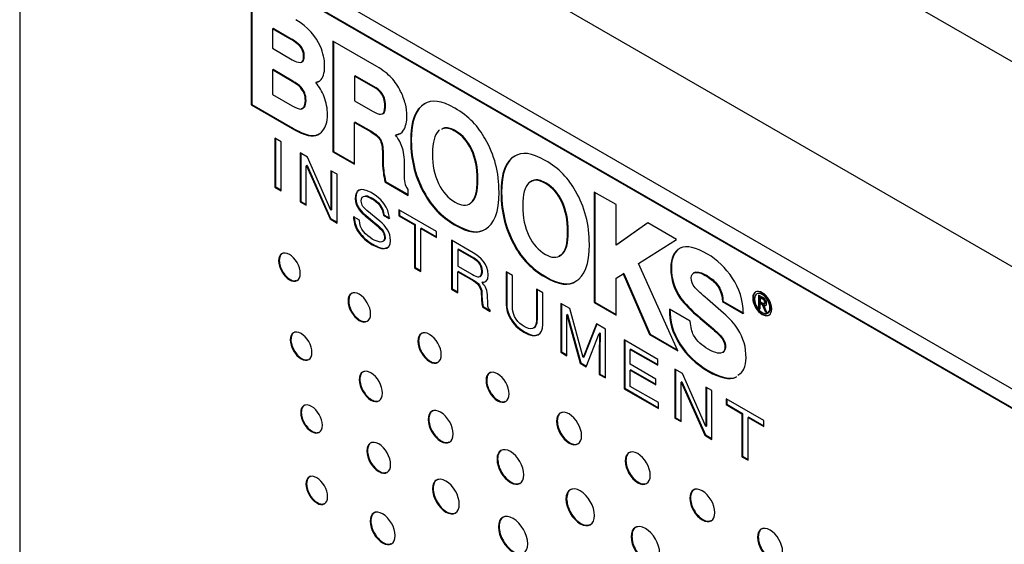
# Model space of a CAD drawing. Header units: millimetres. Extents: x 72 to 413, y 44 to 265.
# Tile 34 of 43: x 329 to 356, y 228 to 243. Entities that reach past the tile are written whole.
import ezdxf

# ---------------------------------------------------------------- set-up
doc = ezdxf.new("R2010")
doc.units = ezdxf.units.MM

msp = doc.modelspace()

# ---------------------------------------------------------------- linework, layer by layer
at = {"color": 7, "linetype": 'Continuous', "lineweight": 25}
for p, q in [((385.48, 225.111), (331.599, 256.216)), ((383.011, 220.833), (329.129, 251.938)), ((329.129, 251.938), (329.129, 209.266)), ((375.746, 221.626), (335.63, 244.785)), ((335.63, 244.248), (375.746, 221.09)), ((335.648, 244.259), (375.764, 221.1)), ((335.565, 243.601), (335.566, 240.523)), ((335.583, 243.59), (335.584, 240.534)), ((336.169, 242.647), (336.151, 242.636)), ((336.151, 242.636), (336.151, 242.093)), ((336.632, 242.359), (336.151, 242.636)), ((336.65, 242.369), (336.169, 242.647)), ((336.65, 242.369), (336.632, 242.359)), ((336.859, 242.229), (336.841, 242.219)), ((336.927, 242.169), (336.91, 242.159)), ((337.829, 242.295), (337.83, 239.218)), ((339.055, 241.588), (337.829, 242.295)), ((337.847, 242.285), (337.848, 239.228)), ((336.151, 242.093), (336.702, 241.775)), ((336.971, 242.116), (336.953, 242.106)), ((336.965, 241.709), (336.987, 241.722)), ((337.038, 241.881), (337.02, 241.87)), ((336.169, 241.5), (336.151, 241.49)), ((336.151, 241.49), (336.152, 240.811)), ((336.699, 241.173), (336.151, 241.49)), ((336.717, 241.184), (336.169, 241.5)), ((336.717, 241.184), (336.699, 241.173)), ((337.376, 241.151), (337.358, 241.14)), ((337.376, 241.151), (337.447, 241.176)), ((338.451, 241.331), (338.433, 241.32)), ((338.433, 241.32), (338.433, 240.637)), ((338.949, 241.023), (338.433, 241.32)), ((338.967, 241.033), (338.451, 241.331)), ((336.152, 240.811), (336.699, 240.495)), ((336.947, 241.01), (336.929, 241)), ((338.967, 241.033), (338.949, 241.023)), ((339.173, 240.875), (339.155, 240.865)), ((335.584, 240.534), (335.566, 240.523)), ((335.566, 240.523), (336.704, 239.866)), ((335.584, 240.534), (336.722, 239.877)), ((337.086, 240.645), (337.068, 240.634)), ((338.433, 240.637), (338.935, 240.347)), ((340.397, 240.555), (340.379, 240.545)), ((339.207, 240.271), (339.23, 240.284)), ((339.297, 240.487), (339.279, 240.477)), ((338.45, 240.044), (338.433, 240.034)), ((338.433, 238.87), (338.433, 240.034)), ((338.433, 240.034), (338.875, 239.779)), ((338.45, 240.044), (338.893, 239.79)), ((336.722, 239.877), (336.704, 239.866)), ((337.085, 239.704), (337.067, 239.694)), ((337.377, 239.681), (337.487, 239.734)), ((338.893, 239.79), (338.875, 239.779)), ((339.59, 239.692), (339.689, 239.725)), ((340.8, 239.814), (340.772, 239.803)), ((341.254, 239.793), (341.236, 239.782)), ((336.216, 239.592), (336.216, 238.236)), ((336.391, 239.491), (336.216, 239.592)), ((336.234, 239.582), (336.234, 238.247)), ((336.391, 238.135), (336.391, 239.491)), ((337.377, 239.681), (337.359, 239.671)), ((339.155, 239.569), (339.137, 239.558)), ((339.59, 239.692), (339.572, 239.681)), ((340.012, 239.521), (339.995, 239.511)), ((337.13, 239.065), (336.924, 239.184)), ((336.924, 239.184), (336.924, 237.828)), ((336.941, 239.174), (336.941, 237.838)), ((337.848, 239.228), (337.83, 239.218)), ((337.83, 239.218), (338.433, 238.87)), ((337.848, 239.228), (338.433, 238.89)), ((339.228, 239.168), (339.21, 239.157)), ((339.21, 239.157), (339.214, 238.888)), ((339.228, 239.168), (339.232, 238.899)), ((341.703, 239.271), (341.685, 239.261)), ((337.776, 237.596), (337.13, 239.065)), ((339.232, 238.899), (339.214, 238.888)), ((342.907, 239.106), (342.889, 239.096)), ((337.111, 238.836), (337.093, 238.826)), ((337.093, 237.73), (337.093, 238.826)), ((337.093, 238.826), (337.096, 238.824)), ((337.114, 238.834), (337.096, 238.824)), ((337.096, 238.824), (337.753, 237.349)), ((337.111, 238.836), (337.114, 238.834)), ((337.114, 238.834), (337.771, 237.36)), ((337.949, 238.592), (337.78, 238.69)), ((337.78, 238.69), (337.78, 237.594)), ((337.798, 238.679), (337.798, 237.605)), ((339.253, 238.63), (339.235, 238.619)), ((339.824, 238.64), (339.824, 238.842)), ((337.949, 237.236), (337.949, 238.592)), ((339.297, 238.393), (339.279, 238.382)), ((339.279, 238.382), (339.929, 238.006)), ((339.297, 238.393), (339.929, 238.027)), ((341.864, 238.451), (341.846, 238.441)), ((343.764, 238.344), (343.746, 238.333)), ((336.234, 238.247), (336.216, 238.236)), ((336.216, 238.236), (336.391, 238.135)), ((336.234, 238.247), (336.391, 238.156)), ((339.929, 238.006), (339.929, 238.166)), ((342.523, 238.072), (342.505, 238.062)), ((345.098, 238.098), (345.098, 235.026)), ((345.702, 237.752), (345.098, 238.098)), ((345.116, 238.088), (345.116, 235.036)), ((336.941, 237.838), (336.924, 237.828)), ((336.924, 237.828), (337.093, 237.73)), ((336.941, 237.838), (337.093, 237.751)), ((338.469, 237.929), (338.451, 237.919)), ((338.933, 237.924), (338.915, 237.913)), ((340.403, 238.036), (340.385, 238.025)), ((341.687, 237.808), (341.669, 237.798)), ((344.213, 237.822), (344.195, 237.812)), ((337.78, 237.594), (337.776, 237.596)), ((337.798, 237.605), (337.78, 237.594)), ((339.142, 237.284), (338.773, 237.586)), ((340.712, 236.997), (339.663, 237.602)), ((339.663, 237.602), (339.663, 237.44)), ((339.681, 237.592), (339.681, 237.45)), ((345.702, 236.617), (345.702, 237.752)), ((337.771, 237.36), (337.753, 237.349)), ((337.753, 237.349), (337.949, 237.236)), ((337.771, 237.36), (337.949, 237.257)), ((338.571, 237.315), (338.408, 237.409)), ((338.744, 237.451), (338.726, 237.441)), ((338.726, 237.441), (338.991, 237.224)), ((338.744, 237.451), (339.009, 237.234)), ((339.253, 237.463), (339.235, 237.453)), ((339.235, 237.453), (339.399, 237.358)), ((339.253, 237.463), (339.417, 237.369)), ((339.681, 237.45), (339.663, 237.44)), ((339.663, 237.44), (340.101, 237.188)), ((339.681, 237.45), (340.119, 237.198)), ((346.586, 237.239), (345.702, 236.617)), ((346.588, 237.238), (345.72, 236.628)), ((347.384, 236.778), (346.586, 237.239)), ((338.557, 237), (338.539, 236.99)), ((339.009, 237.234), (338.991, 237.224)), ((340.119, 237.198), (340.101, 237.188)), ((340.101, 237.188), (340.101, 235.994)), ((340.119, 237.198), (340.119, 236.004)), ((340.293, 237.097), (340.275, 237.087)), ((340.275, 235.893), (340.275, 237.087)), ((340.275, 237.087), (340.712, 236.835)), ((340.293, 237.097), (340.712, 236.855)), ((340.712, 236.835), (340.712, 236.997)), ((341.229, 237.198), (341.211, 237.188)), ((342.092, 237.077), (342.074, 237.067)), ((344.374, 237.002), (344.356, 236.992)), ((339.284, 236.836), (339.266, 236.825)), ((341.727, 236.411), (341.13, 236.756)), ((341.13, 236.756), (341.13, 235.4)), ((341.148, 236.745), (341.148, 235.41)), ((346.324, 236.111), (347.384, 236.778)), ((338.947, 236.645), (338.929, 236.634)), ((341.322, 236.509), (341.304, 236.498)), ((341.74, 236.247), (341.304, 236.498)), ((341.304, 236.498), (341.304, 236.038)), ((341.758, 236.257), (341.322, 236.509)), ((342.913, 236.587), (342.895, 236.576)), ((345.72, 236.628), (345.702, 236.617)), ((336.342, 236.196), (336.324, 236.186)), ((341.758, 236.257), (341.74, 236.247)), ((344.121, 236.331), (344.197, 236.359)), ((344.197, 236.359), (344.179, 236.349)), ((340.119, 236.004), (340.101, 235.994)), ((340.101, 235.994), (340.275, 235.893)), ((340.119, 236.004), (340.275, 235.914)), ((341.304, 236.038), (341.709, 235.804)), ((341.322, 235.891), (341.304, 235.881)), ((341.304, 235.299), (341.304, 235.881)), ((341.304, 235.881), (341.727, 235.637)), ((341.322, 235.891), (341.745, 235.647)), ((341.99, 235.897), (341.972, 235.887)), ((342.821, 235.78), (342.646, 235.88)), ((342.646, 235.88), (342.646, 234.976)), ((342.664, 235.87), (342.664, 234.986)), ((347.417, 233.687), (346.324, 236.111)), ((347.24, 235.997), (347.222, 235.987)), ((347.878, 235.857), (347.921, 235.875)), ((347.921, 235.875), (347.903, 235.865)), ((341.745, 235.647), (341.727, 235.637)), ((342.821, 234.926), (342.821, 235.78)), ((343.739, 235.749), (343.721, 235.739)), ((344.602, 235.628), (344.585, 235.618)), ((345.702, 235.702), (345.896, 235.823)), ((345.702, 234.677), (345.702, 235.702)), ((345.914, 235.833), (345.896, 235.823)), ((345.896, 235.823), (346.634, 234.139)), ((345.914, 235.833), (346.652, 234.149)), ((347.88, 235.859), (347.857, 235.846)), ((348.247, 235.766), (348.229, 235.755)), ((341.148, 235.41), (341.13, 235.4)), ((341.13, 235.4), (341.304, 235.299)), ((341.148, 235.41), (341.304, 235.32)), ((341.99, 235.591), (341.972, 235.581)), ((343.663, 235.294), (343.488, 235.394)), ((343.488, 235.394), (343.488, 234.537)), ((343.506, 235.384), (343.506, 234.547)), ((348.531, 235.511), (348.513, 235.501)), ((338.272, 235.082), (338.254, 235.071)), ((341.975, 235.272), (341.957, 235.262)), ((342.137, 234.984), (342.126, 235.236)), ((343.663, 234.414), (343.663, 235.294)), ((347.506, 235.152), (347.488, 235.141)), ((348.687, 234.734), (348.24, 235.121)), ((348.674, 235.067), (348.656, 235.056)), ((348.656, 235.056), (349.238, 234.72)), ((348.674, 235.067), (349.256, 234.731)), ((349.518, 235.162), (349.5, 235.152)), ((349.779, 235.164), (349.665, 235.23)), ((349.665, 235.23), (349.665, 234.882)), ((349.683, 235.22), (349.683, 234.893)), ((349.728, 235.17), (349.71, 235.159)), ((349.71, 235.159), (349.71, 235.051)), ((349.772, 235.123), (349.71, 235.159)), ((349.71, 235.051), (349.765, 235.02)), ((349.79, 235.134), (349.728, 235.17)), ((349.783, 235.26), (349.765, 235.249)), ((349.79, 235.134), (349.772, 235.123)), ((342.006, 234.915), (341.988, 234.904)), ((341.988, 234.904), (342.202, 234.781)), ((342.006, 234.915), (342.202, 234.802)), ((342.202, 234.781), (342.202, 234.811)), ((342.664, 234.986), (342.646, 234.976)), ((344.418, 234.857), (344.168, 235.002)), ((344.168, 235.002), (344.168, 233.646)), ((344.186, 234.991), (344.186, 233.656)), ((344.787, 233.498), (344.418, 234.857)), ((345.116, 235.036), (345.098, 235.026)), ((345.098, 235.026), (345.702, 234.677)), ((345.116, 235.036), (345.702, 234.698)), ((347.763, 234.506), (347.183, 234.842)), ((349.683, 234.893), (349.665, 234.882)), ((349.665, 234.882), (349.71, 234.856)), ((349.683, 234.893), (349.71, 234.877)), ((349.728, 235.017), (349.71, 235.007)), ((349.71, 234.856), (349.71, 235.007)), ((349.71, 235.007), (349.763, 234.976)), ((349.728, 235.017), (349.781, 234.987)), ((349.781, 234.987), (349.763, 234.976)), ((349.763, 234.976), (349.842, 234.78)), ((349.781, 234.987), (349.86, 234.79)), ((349.826, 234.963), (349.808, 234.953)), ((349.893, 234.75), (349.808, 234.953)), ((349.824, 235), (349.847, 235.013)), ((349.856, 235.045), (349.838, 235.034)), ((349.86, 234.79), (349.842, 234.78)), ((349.842, 234.78), (349.893, 234.75)), ((349.86, 234.79), (349.882, 234.778)), ((349.995, 234.887), (349.977, 234.877)), ((343.506, 234.547), (343.488, 234.537)), ((344.352, 234.698), (344.334, 234.687)), ((344.334, 234.687), (344.337, 234.685)), ((344.355, 234.695), (344.337, 234.685)), ((344.337, 234.685), (344.701, 233.338)), ((344.352, 234.698), (344.355, 234.695)), ((344.355, 234.695), (344.719, 233.349)), ((348.06, 234.592), (348.042, 234.582)), ((348.042, 234.582), (348.331, 234.339)), ((348.06, 234.592), (348.349, 234.349)), ((344.337, 233.548), (344.337, 234.349)), ((345.158, 234.43), (344.791, 233.496)), ((345.169, 234.424), (344.809, 233.506)), ((345.406, 234.287), (345.158, 234.43)), ((345.406, 232.931), (345.406, 234.287)), ((348.349, 234.349), (348.331, 234.339)), ((336.665, 233.998), (336.647, 233.988)), ((340.214, 233.961), (340.196, 233.95)), ((343.161, 234.212), (343.143, 234.202)), ((344.873, 233.239), (345.237, 234.168)), ((345.255, 234.178), (345.237, 234.168)), ((345.237, 234.168), (345.241, 234.166)), ((345.259, 234.176), (345.241, 234.166)), ((345.255, 234.178), (345.259, 234.176)), ((346.865, 233.445), (345.924, 233.988)), ((345.924, 233.988), (345.924, 232.632)), ((345.942, 233.978), (345.942, 232.642)), ((346.652, 234.149), (346.634, 234.139)), ((346.634, 234.139), (347.417, 233.687)), ((346.652, 234.149), (347.404, 233.715)), ((348.666, 234.033), (348.648, 234.023)), ((345.255, 233.84), (345.237, 233.83)), ((345.237, 233.83), (345.237, 233.029)), ((345.255, 233.84), (345.255, 233.039)), ((346.117, 233.735), (346.099, 233.725)), ((346.099, 233.31), (346.099, 233.725)), ((346.099, 233.725), (346.865, 233.283)), ((346.117, 233.735), (346.865, 233.303)), ((347.493, 233.862), (347.475, 233.852)), ((348.74, 233.766), (348.722, 233.756)), ((344.186, 233.656), (344.168, 233.646)), ((344.168, 233.646), (344.337, 233.548)), ((344.186, 233.656), (344.337, 233.569)), ((344.791, 233.496), (344.787, 233.498)), ((344.809, 233.506), (344.791, 233.496)), ((346.865, 233.283), (346.865, 233.445)), ((344.719, 233.349), (344.701, 233.338)), ((344.701, 233.338), (344.873, 233.239)), ((344.719, 233.349), (344.88, 233.255)), ((346.806, 232.901), (346.099, 233.31)), ((346.117, 233.157), (346.099, 233.147)), ((346.099, 232.694), (346.099, 233.147)), ((346.099, 233.147), (346.806, 232.739)), ((346.117, 233.157), (346.806, 232.76)), ((347.547, 233.051), (347.34, 233.171)), ((347.34, 233.171), (347.34, 231.815)), ((347.358, 233.16), (347.358, 231.825)), ((338.582, 232.892), (338.564, 232.882)), ((342.107, 232.868), (342.089, 232.858)), ((345.255, 233.039), (345.237, 233.029)), ((345.237, 233.029), (345.406, 232.931)), ((345.255, 233.039), (345.406, 232.952)), ((346.806, 232.739), (346.806, 232.901)), ((348.193, 231.583), (347.547, 233.051)), ((348.288, 233.123), (348.27, 233.113)), ((349.051, 232.96), (349.033, 232.949)), ((345.942, 232.642), (345.924, 232.632)), ((345.924, 232.632), (346.878, 232.082)), ((345.942, 232.642), (346.878, 232.102)), ((346.878, 232.244), (346.099, 232.694)), ((347.527, 232.823), (347.509, 232.812)), ((347.509, 231.717), (347.509, 232.812)), ((347.509, 232.812), (347.513, 232.81)), ((347.531, 232.821), (347.513, 232.81)), ((347.513, 232.81), (348.169, 231.336)), ((347.527, 232.823), (347.531, 232.821)), ((347.531, 232.821), (348.187, 231.346)), ((348.365, 232.579), (348.196, 232.676)), ((348.196, 232.676), (348.196, 231.581)), ((348.214, 232.666), (348.214, 231.591)), ((348.365, 231.223), (348.365, 232.579)), ((349.81, 231.745), (348.761, 232.35)), ((348.761, 232.35), (348.761, 232.188)), ((348.779, 232.34), (348.779, 232.198)), ((346.878, 232.082), (346.878, 232.244)), ((348.779, 232.198), (348.761, 232.188)), ((348.761, 232.188), (349.198, 231.936)), ((348.779, 232.198), (349.216, 231.946)), ((336.956, 231.973), (336.938, 231.963)), ((340.499, 231.785), (340.481, 231.775)), ((347.358, 231.825), (347.34, 231.815)), ((347.34, 231.815), (347.509, 231.717)), ((347.358, 231.825), (347.509, 231.738)), ((349.216, 231.946), (349.198, 231.936)), ((349.198, 231.936), (349.198, 230.742)), ((349.216, 231.946), (349.216, 230.752)), ((349.391, 231.845), (349.373, 231.835)), ((349.373, 230.641), (349.373, 231.835)), ((349.373, 231.835), (349.81, 231.582)), ((349.391, 231.845), (349.81, 231.603)), ((344.068, 231.736), (344.05, 231.725)), ((348.196, 231.581), (348.193, 231.583)), ((348.214, 231.591), (348.196, 231.581)), ((349.81, 231.582), (349.81, 231.745)), ((348.187, 231.346), (348.169, 231.336)), ((348.169, 231.336), (348.365, 231.223)), ((348.187, 231.346), (348.365, 231.244)), ((338.794, 230.912), (338.776, 230.902)), ((342.412, 230.681), (342.394, 230.67)), ((349.216, 230.752), (349.198, 230.742)), ((349.198, 230.742), (349.373, 230.641)), ((349.216, 230.752), (349.373, 230.662)), ((345.976, 230.634), (345.958, 230.624)), ((337.101, 229.99), (337.083, 229.98)), ((340.619, 229.859), (340.601, 229.849)), ((347.77, 229.598), (347.752, 229.588)), ((344.329, 229.574), (344.311, 229.564)), ((338.886, 228.96), (338.868, 228.949)), ((342.451, 228.801), (342.433, 228.791)), ((346.141, 228.528), (346.123, 228.518)), ((349.654, 228.511), (349.636, 228.501))]:
    msp.add_line(p, q, dxfattribs=at)
for points in [[(337.487, 242.143), (337.362, 242.429), (337.15, 242.678), (336.8, 242.888)], [(336.841, 242.219), (336.783, 242.265), (336.711, 242.313), (336.632, 242.359)], [(336.859, 242.229), (336.801, 242.276), (336.729, 242.323), (336.65, 242.369)], [(336.91, 242.159), (336.885, 242.182), (336.867, 242.197), (336.841, 242.219)], [(336.927, 242.169), (336.903, 242.193), (336.885, 242.208), (336.859, 242.229)], [(336.971, 242.116), (336.954, 242.14), (336.94, 242.156), (336.927, 242.169)], [(336.953, 242.106), (336.936, 242.13), (336.922, 242.145), (336.91, 242.159)], [(337.02, 241.87), (337.015, 241.983), (336.999, 242.031), (336.953, 242.106)], [(337.038, 241.881), (337.033, 241.993), (337.017, 242.041), (336.971, 242.116)], [(337.604, 241.593), (337.606, 241.774), (337.563, 241.973), (337.487, 242.143)], [(336.702, 241.775), (336.811, 241.713), (336.849, 241.703), (336.928, 241.698)], [(336.928, 241.698), (336.993, 241.708), (337.014, 241.747), (337.02, 241.87)], [(337.48, 241.199), (337.558, 241.263), (337.605, 241.399), (337.604, 241.593)], [(339.461, 241.272), (339.37, 241.372), (339.224, 241.487), (339.055, 241.588)], [(336.929, 241), (336.869, 241.064), (336.805, 241.11), (336.699, 241.173)], [(336.947, 241.01), (336.887, 241.074), (336.823, 241.121), (336.717, 241.184)], [(337.358, 241.14), (337.407, 241.149), (337.453, 241.176), (337.48, 241.199)], [(337.59, 240.744), (337.533, 240.895), (337.458, 241.021), (337.358, 241.14)], [(339.716, 240.894), (339.654, 241.023), (339.558, 241.169), (339.461, 241.272)], [(337.068, 240.634), (337.068, 240.788), (337.024, 240.897), (336.929, 241)], [(337.086, 240.645), (337.086, 240.798), (337.042, 240.908), (336.947, 241.01)], [(339.155, 240.865), (339.094, 240.93), (339.056, 240.959), (338.949, 241.023)], [(339.173, 240.875), (339.112, 240.94), (339.074, 240.969), (338.967, 241.033)], [(339.279, 240.477), (339.273, 240.658), (339.235, 240.765), (339.155, 240.865)], [(339.297, 240.487), (339.291, 240.668), (339.253, 240.775), (339.173, 240.875)], [(339.847, 240.549), (339.818, 240.657), (339.769, 240.789), (339.716, 240.894)], [(336.943, 240.405), (337.018, 240.421), (337.062, 240.468), (337.068, 240.634)], [(336.96, 240.416), (337.036, 240.431), (337.08, 240.478), (337.086, 240.645)], [(337.682, 240.25), (337.683, 240.42), (337.651, 240.59), (337.59, 240.744)], [(339.892, 240.204), (339.892, 240.32), (339.877, 240.44), (339.847, 240.549)], [(340.379, 240.545), (340.13, 240.417), (339.992, 240.068), (339.995, 239.511)], [(340.397, 240.555), (340.148, 240.427), (340.01, 240.079), (340.012, 239.521)], [(341.224, 240.427), (340.843, 240.646), (340.569, 240.67), (340.379, 240.545)], [(336.699, 240.495), (336.807, 240.432), (336.882, 240.405), (336.943, 240.405)], [(337.558, 239.806), (337.635, 239.903), (337.683, 240.043), (337.682, 240.25)], [(338.935, 240.347), (339.044, 240.284), (339.104, 240.262), (339.159, 240.258)], [(339.159, 240.258), (339.232, 240.262), (339.275, 240.314), (339.279, 240.477)], [(342.068, 239.573), (341.882, 239.911), (341.605, 240.209), (341.224, 240.427)], [(339.798, 239.817), (339.857, 239.919), (339.893, 240.06), (339.892, 240.204)], [(336.704, 239.866), (336.892, 239.759), (336.959, 239.732), (337.067, 239.694)], [(336.722, 239.877), (336.91, 239.77), (336.977, 239.742), (337.085, 239.704)], [(337.085, 239.704), (337.193, 239.669), (337.297, 239.655), (337.377, 239.681)], [(337.359, 239.671), (337.435, 239.689), (337.509, 239.74), (337.558, 239.806)], [(338.875, 239.779), (339.022, 239.69), (339.078, 239.642), (339.137, 239.558)], [(338.893, 239.79), (339.04, 239.7), (339.096, 239.653), (339.155, 239.569)], [(339.572, 239.681), (339.692, 239.694), (339.746, 239.737), (339.798, 239.817)], [(340.772, 239.803), (340.653, 239.684), (340.605, 239.493), (340.598, 239.165)], [(341.685, 239.261), (341.563, 239.511), (341.436, 239.658), (341.236, 239.782)], [(341.703, 239.271), (341.581, 239.521), (341.453, 239.668), (341.254, 239.793)], [(337.067, 239.694), (337.176, 239.659), (337.279, 239.644), (337.359, 239.671)], [(339.137, 239.558), (339.188, 239.458), (339.207, 239.355), (339.21, 239.157)], [(339.155, 239.569), (339.206, 239.469), (339.225, 239.366), (339.228, 239.168)], [(339.75, 239.366), (339.705, 239.496), (339.631, 239.609), (339.572, 239.681)], [(339.995, 239.511), (339.992, 238.974), (340.135, 238.452), (340.385, 238.025)], [(340.012, 239.521), (340.01, 238.984), (340.153, 238.462), (340.403, 238.036)], [(342.45, 238.094), (342.453, 238.636), (342.32, 239.147), (342.068, 239.573)], [(339.824, 238.842), (339.824, 239.05), (339.798, 239.237), (339.75, 239.366)], [(340.598, 239.165), (340.604, 238.822), (340.651, 238.583), (340.77, 238.331)], [(341.846, 238.441), (341.846, 238.773), (341.787, 239.037), (341.685, 239.261)], [(341.864, 238.451), (341.864, 238.783), (341.805, 239.048), (341.703, 239.271)], [(343.734, 238.978), (343.353, 239.197), (343.08, 239.221), (342.889, 239.096)], [(339.214, 238.888), (339.214, 238.801), (339.222, 238.71), (339.235, 238.619)], [(339.232, 238.899), (339.232, 238.811), (339.24, 238.72), (339.253, 238.63)], [(342.889, 239.096), (342.64, 238.968), (342.502, 238.619), (342.505, 238.062)], [(342.907, 239.106), (342.658, 238.978), (342.52, 238.629), (342.523, 238.072)], [(344.578, 238.124), (344.392, 238.462), (344.116, 238.76), (343.734, 238.978)], [(339.235, 238.619), (339.242, 238.575), (339.264, 238.456), (339.279, 238.382)], [(339.253, 238.63), (339.26, 238.586), (339.282, 238.467), (339.297, 238.393)], [(339.838, 238.358), (339.829, 238.411), (339.824, 238.505), (339.824, 238.64)], [(339.929, 238.166), (339.88, 238.232), (339.852, 238.273), (339.838, 238.358)], [(341.669, 237.798), (341.789, 237.909), (341.846, 238.108), (341.846, 238.441)], [(341.687, 237.808), (341.807, 237.92), (341.864, 238.118), (341.864, 238.451)], [(343.282, 238.354), (343.163, 238.235), (343.115, 238.044), (343.108, 237.716)], [(343.746, 238.333), (343.529, 238.458), (343.4, 238.448), (343.282, 238.354)], [(344.195, 237.812), (344.073, 238.062), (343.946, 238.209), (343.746, 238.333)], [(344.213, 237.822), (344.091, 238.072), (343.964, 238.219), (343.764, 238.344)], [(338.895, 238.082), (338.582, 238.262), (338.451, 238.13), (338.451, 237.919)], [(339.399, 237.358), (339.392, 237.512), (339.347, 237.821), (338.895, 238.082)], [(340.77, 238.331), (340.893, 238.09), (341.024, 237.934), (341.229, 237.812)], [(342.074, 237.067), (342.318, 237.203), (342.447, 237.531), (342.45, 238.094)], [(342.505, 238.062), (342.502, 237.525), (342.646, 237.003), (342.895, 236.576)], [(342.523, 238.072), (342.52, 237.535), (342.664, 237.013), (342.913, 236.587)], [(344.96, 236.645), (344.963, 237.187), (344.83, 237.698), (344.578, 238.124)], [(338.451, 237.919), (338.451, 237.683), (338.642, 237.51), (338.726, 237.441)], [(338.469, 237.929), (338.469, 237.693), (338.66, 237.521), (338.744, 237.451)], [(338.62, 237.846), (338.62, 238.052), (338.805, 237.977), (338.915, 237.913)], [(338.773, 237.586), (338.697, 237.648), (338.62, 237.731), (338.62, 237.846)], [(338.915, 237.913), (339.061, 237.829), (339.226, 237.668), (339.235, 237.453)], [(338.933, 237.924), (339.079, 237.84), (339.244, 237.678), (339.253, 237.463)], [(340.385, 238.025), (340.571, 237.691), (340.832, 237.415), (341.211, 237.188)], [(340.403, 238.036), (340.589, 237.701), (340.85, 237.425), (341.229, 237.198)], [(341.229, 237.812), (341.402, 237.722), (341.542, 237.694), (341.669, 237.798)], [(344.356, 236.992), (344.356, 237.323), (344.297, 237.588), (344.195, 237.812)], [(344.374, 237.002), (344.374, 237.334), (344.315, 237.599), (344.213, 237.822)], [(343.108, 237.716), (343.114, 237.373), (343.161, 237.134), (343.28, 236.882)], [(338.408, 237.409), (338.408, 237.283), (338.429, 237.157), (338.539, 236.99)], [(338.426, 237.42), (338.426, 237.293), (338.447, 237.167), (338.557, 237)], [(338.928, 236.792), (338.762, 236.887), (338.571, 237.069), (338.571, 237.315)], [(339.435, 236.752), (339.435, 236.967), (339.309, 237.146), (339.142, 237.284)], [(338.539, 236.99), (338.597, 236.902), (338.69, 236.772), (338.929, 236.634)], [(338.557, 237), (338.615, 236.912), (338.708, 236.783), (338.947, 236.645)], [(338.991, 237.224), (339.203, 237.048), (339.266, 236.967), (339.266, 236.825)], [(339.009, 237.234), (339.221, 237.059), (339.284, 236.977), (339.284, 236.836)], [(341.211, 237.188), (341.618, 236.951), (341.874, 236.937), (342.074, 237.067)], [(341.229, 237.198), (341.636, 236.962), (341.892, 236.947), (342.092, 237.077)], [(344.179, 236.349), (344.299, 236.46), (344.356, 236.659), (344.356, 236.992)], [(344.197, 236.359), (344.317, 236.471), (344.374, 236.669), (344.374, 237.002)], [(339.266, 236.825), (339.266, 236.631), (339.054, 236.719), (338.928, 236.792)], [(338.929, 236.634), (339.151, 236.506), (339.435, 236.431), (339.435, 236.752)], [(343.28, 236.882), (343.404, 236.641), (343.535, 236.485), (343.74, 236.363)], [(342.895, 236.576), (343.081, 236.241), (343.342, 235.966), (343.721, 235.739)], [(342.913, 236.587), (343.099, 236.252), (343.36, 235.976), (343.739, 235.749)], [(344.585, 235.618), (344.828, 235.754), (344.957, 236.082), (344.96, 236.645)], [(347.481, 236.535), (347.313, 236.454), (347.222, 236.253), (347.222, 235.987)], [(347.499, 236.545), (347.331, 236.465), (347.24, 236.263), (347.24, 235.997)], [(348.24, 236.375), (347.92, 236.56), (347.673, 236.626), (347.481, 236.535)], [(342.152, 235.801), (342.152, 236.089), (341.939, 236.288), (341.727, 236.411)], [(341.972, 235.887), (341.972, 236.096), (341.826, 236.197), (341.74, 236.247)], [(341.99, 235.897), (341.99, 236.106), (341.844, 236.207), (341.758, 236.257)], [(343.74, 236.363), (343.912, 236.273), (344.052, 236.245), (344.179, 236.349)], [(348.932, 235.711), (348.747, 235.984), (348.52, 236.213), (348.24, 236.375)], [(341.709, 235.804), (341.837, 235.73), (341.972, 235.686), (341.972, 235.887)], [(347.222, 235.987), (347.22, 235.668), (347.317, 235.38), (347.488, 235.141)], [(347.24, 235.997), (347.237, 235.679), (347.335, 235.391), (347.506, 235.152)], [(347.921, 235.875), (348.032, 235.878), (348.111, 235.845), (348.247, 235.766)], [(341.727, 235.637), (341.936, 235.516), (341.957, 235.374), (341.957, 235.262)], [(341.745, 235.647), (341.954, 235.527), (341.975, 235.384), (341.975, 235.272)], [(341.972, 235.581), (342.054, 235.584), (342.152, 235.601), (342.152, 235.801)], [(343.721, 235.739), (344.128, 235.502), (344.384, 235.488), (344.585, 235.618)], [(343.739, 235.749), (344.146, 235.513), (344.402, 235.498), (344.602, 235.628)], [(347.793, 235.713), (347.8, 235.788), (347.817, 235.841), (347.903, 235.865)], [(347.905, 235.432), (347.814, 235.548), (347.796, 235.6), (347.793, 235.713)], [(347.903, 235.865), (348.014, 235.867), (348.093, 235.834), (348.229, 235.755)], [(348.229, 235.755), (348.356, 235.671), (348.414, 235.624), (348.513, 235.501)], [(348.247, 235.766), (348.374, 235.682), (348.431, 235.634), (348.531, 235.511)], [(349.238, 234.72), (349.239, 235.099), (349.123, 235.429), (348.932, 235.711)], [(342.126, 235.236), (342.119, 235.429), (342.045, 235.506), (341.972, 235.581)], [(348.24, 235.121), (348.074, 235.265), (347.961, 235.368), (347.905, 235.432)], [(348.513, 235.501), (348.589, 235.386), (348.643, 235.298), (348.656, 235.056)], [(348.531, 235.511), (348.607, 235.396), (348.661, 235.308), (348.674, 235.067)], [(341.957, 235.262), (341.957, 235.211), (341.963, 235.002), (341.988, 234.904)], [(341.975, 235.272), (341.975, 235.222), (341.981, 235.012), (342.006, 234.915)], [(347.488, 235.141), (347.588, 234.996), (347.78, 234.804), (348.042, 234.582)], [(347.506, 235.152), (347.606, 235.007), (347.798, 234.814), (348.06, 234.592)], [(349.765, 235.249), (349.646, 235.318), (349.553, 235.265), (349.553, 235.122)], [(349.553, 235.122), (349.553, 234.977), (349.646, 234.816), (349.766, 234.747)], [(349.977, 234.877), (349.977, 235.02), (349.884, 235.181), (349.765, 235.249)], [(349.838, 235.034), (349.838, 235.077), (349.804, 235.105), (349.772, 235.123)], [(349.886, 235.004), (349.886, 235.072), (349.851, 235.123), (349.779, 235.164)], [(349.995, 234.887), (349.995, 235.03), (349.902, 235.192), (349.783, 235.26)], [(349.856, 235.045), (349.856, 235.088), (349.822, 235.115), (349.79, 235.134)], [(342.202, 234.811), (342.148, 234.874), (342.139, 234.908), (342.137, 234.984)], [(342.646, 234.976), (342.646, 234.723), (342.796, 234.402), (343.143, 234.202)], [(342.664, 234.986), (342.664, 234.733), (342.813, 234.413), (343.161, 234.212)], [(343.148, 234.361), (342.992, 234.451), (342.821, 234.631), (342.821, 234.926)], [(347.183, 234.842), (347.178, 234.501), (347.249, 234.209), (347.475, 233.852)], [(347.201, 234.852), (347.196, 234.511), (347.267, 234.219), (347.493, 233.862)], [(349.765, 235.02), (349.804, 234.998), (349.838, 234.981), (349.838, 235.034)], [(349.766, 234.747), (349.884, 234.679), (349.977, 234.732), (349.977, 234.877)], [(349.808, 234.953), (349.852, 234.934), (349.886, 234.941), (349.886, 235.004)], [(343.488, 234.537), (343.488, 234.242), (343.308, 234.269), (343.148, 234.361)], [(344.337, 234.349), (344.337, 234.389), (344.334, 234.562), (344.334, 234.687)], [(347.859, 234.117), (347.806, 234.224), (347.78, 234.328), (347.763, 234.506)], [(349.087, 234.283), (348.994, 234.43), (348.856, 234.583), (348.687, 234.734)], [(343.143, 234.202), (343.497, 233.997), (343.663, 234.136), (343.663, 234.414)], [(348.331, 234.339), (348.497, 234.197), (348.577, 234.116), (348.648, 234.023)], [(348.349, 234.349), (348.515, 234.208), (348.595, 234.126), (348.666, 234.033)], [(349.314, 233.488), (349.322, 233.779), (349.239, 234.045), (349.087, 234.283)], [(345.241, 234.166), (345.241, 234.039), (345.237, 233.869), (345.237, 233.83)], [(345.259, 234.176), (345.259, 234.049), (345.255, 233.88), (345.255, 233.84)], [(348.262, 233.731), (348.084, 233.838), (347.956, 233.941), (347.859, 234.117)], [(348.648, 234.023), (348.715, 233.925), (348.734, 233.845), (348.722, 233.756)], [(348.666, 234.033), (348.733, 233.935), (348.752, 233.856), (348.74, 233.766)], [(347.475, 233.852), (347.659, 233.57), (347.896, 233.334), (348.27, 233.113)], [(347.493, 233.862), (347.677, 233.58), (347.914, 233.344), (348.288, 233.123)], [(348.524, 233.62), (348.457, 233.635), (348.386, 233.663), (348.262, 233.731)], [(348.722, 233.756), (348.709, 233.647), (348.656, 233.599), (348.524, 233.62)], [(348.27, 233.113), (348.588, 232.927), (348.859, 232.866), (349.033, 232.949)], [(348.288, 233.123), (348.606, 232.937), (348.877, 232.876), (349.051, 232.96)]]:
    msp.add_open_spline(points, degree=3, dxfattribs=at)
for points, knots in [([(336.984, 241.722), (336.986, 241.723), (337.003, 241.728), (337.03, 241.777), (337.035, 241.839), (337.038, 241.881)], [0, 0, 0, 0, 0.050459, 0.357248, 1, 1, 1, 1]), ([(339.227, 240.283), (339.228, 240.284), (339.249, 240.289), (339.272, 240.329), (339.293, 240.398), (339.295, 240.455), (339.297, 240.487)], [0, 0, 0, 0, 0.022649, 0.335084, 0.63059, 1, 1, 1, 1]), ([(341.236, 239.782), (341.182, 239.81), (341.08, 239.862), (340.943, 239.888), (340.881, 239.853), (340.854, 239.837)], [0, 0, 0, 0, 0.390807, 0.72679, 1, 1, 1, 1]), ([(341.254, 239.793), (341.2, 239.821), (341.098, 239.873), (340.961, 239.898), (340.899, 239.863), (340.872, 239.848)], [0, 0, 0, 0, 0.390807, 0.72679, 1, 1, 1, 1]), ([(343.764, 238.344), (343.71, 238.372), (343.607, 238.425), (343.449, 238.449), (343.372, 238.402), (343.328, 238.376)], [0, 0, 0, 0, 0.3341125, 0.6213605, 1, 1, 1, 1]), ([(338.596, 238.16), (338.58, 238.156), (338.531, 238.141), (338.481, 238.062), (338.473, 237.973), (338.469, 237.929)], [0, 0, 0, 0, 0.200239, 0.604173, 1, 1, 1, 1]), ([(338.719, 237.981), (338.727, 237.985), (338.761, 238.001), (338.839, 237.972), (338.902, 237.939), (338.933, 237.924)], [0, 0, 0, 0, 0.14433, 0.58967, 1, 1, 1, 1]), ([(339.284, 236.836), (339.283, 236.813), (339.281, 236.779), (339.265, 236.76), (339.259, 236.753)], [0, 0, 0, 0, 0.646095, 1, 1, 1, 1]), ([(336.927, 235.837), (336.927, 236.031), (336.792, 236.266), (336.625, 236.363), (336.459, 236.459), (336.324, 236.38), (336.324, 236.186)], [2, 2, 2, 2, 3, 3, 3, 4, 4, 4, 4]), ([(338.947, 236.645), (339.069, 236.581), (339.239, 236.492), (339.354, 236.562), (339.386, 236.582)], [0, 0, 0, 0, 0.712807, 1, 1, 1, 1]), ([(336.324, 236.186), (336.324, 235.992), (336.459, 235.757), (336.625, 235.66), (336.792, 235.564), (336.927, 235.644), (336.927, 235.837)], [0, 0, 0, 0, 1, 1, 1, 2, 2, 2, 2]), ([(336.461, 236.4), (336.45, 236.398), (336.407, 236.392), (336.357, 236.324), (336.347, 236.239), (336.342, 236.196)], [0, 0, 0, 0, 0.134938, 0.559474, 1, 1, 1, 1]), ([(336.342, 236.196), (336.346, 236.147), (336.356, 236.05), (336.425, 235.894), (336.524, 235.758), (336.643, 235.663), (336.752, 235.62), (336.805, 235.637), (336.826, 235.644)], [0, 0, 0, 0, 0.1796231, 0.352798, 0.5254785, 0.7039114, 0.8823883, 1, 1, 1, 1]), ([(341.912, 235.755), (341.921, 235.757), (341.944, 235.761), (341.969, 235.788), (341.987, 235.834), (341.989, 235.875), (341.99, 235.897)], [0, 0, 0, 0, 0.19121, 0.425895, 0.687892, 1, 1, 1, 1]), ([(341.99, 235.591), (342.015, 235.59), (342.042, 235.589), (342.063, 235.602), (342.064, 235.603)], [0, 0, 0, 0, 0.933635, 1, 1, 1, 1]), ([(338.88, 234.71), (338.88, 234.911), (338.74, 235.155), (338.567, 235.255), (338.394, 235.355), (338.254, 235.273), (338.254, 235.071)], [0, 0, 0, 0, 1, 1, 1, 2, 2, 2, 2]), ([(350.029, 234.847), (350.029, 235.02), (349.908, 235.218), (349.765, 235.3), (349.622, 235.383), (349.5, 235.325), (349.5, 235.152)], [0, 0, 0, 0, 1, 1, 1, 2, 2, 2, 2]), ([(338.254, 235.071), (338.254, 234.87), (338.394, 234.626), (338.567, 234.526), (338.74, 234.426), (338.88, 234.509), (338.88, 234.71)], [2, 2, 2, 2, 3, 3, 3, 4, 4, 4, 4]), ([(338.394, 235.293), (338.384, 235.291), (338.339, 235.285), (338.287, 235.215), (338.277, 235.127), (338.272, 235.082)], [0, 0, 0, 0, 0.130824, 0.557362, 1, 1, 1, 1]), ([(338.272, 235.082), (338.277, 235.03), (338.286, 234.93), (338.359, 234.768), (338.461, 234.627), (338.584, 234.528), (338.699, 234.484), (338.754, 234.502), (338.776, 234.509)], [0, 0, 0, 0, 0.179276, 0.352122, 0.524475, 0.702563, 0.880689, 1, 1, 1, 1]), ([(349.5, 235.152), (349.5, 234.977), (349.622, 234.779), (349.765, 234.697), (349.908, 234.614), (350.029, 234.672), (350.029, 234.847)], [2, 2, 2, 2, 3, 3, 3, 4, 4, 4, 4]), ([(349.574, 235.307), (349.561, 235.296), (349.526, 235.266), (349.521, 235.203), (349.518, 235.162)], [0, 0, 0, 0, 0.3596478, 1, 1, 1, 1]), ([(349.518, 235.162), (349.522, 235.119), (349.53, 235.033), (349.593, 234.897), (349.68, 234.782), (349.784, 234.699), (349.885, 234.664), (349.96, 234.67), (349.985, 234.701), (349.992, 234.71)], [0, 0, 0, 0, 0.163024, 0.316914, 0.470209, 0.628645, 0.786004, 0.938813, 1, 1, 1, 1]), ([(349.783, 235.26), (349.75, 235.276), (349.705, 235.299), (349.672, 235.285), (349.664, 235.281)], [0, 0, 0, 0, 0.733777, 1, 1, 1, 1]), ([(349.826, 234.963), (349.838, 234.959), (349.859, 234.951), (349.875, 234.957), (349.882, 234.96)], [0, 0, 0, 0, 0.563347, 1, 1, 1, 1]), ([(349.844, 235.012), (349.846, 235.013), (349.851, 235.017), (349.855, 235.028), (349.856, 235.039), (349.856, 235.045)], [0, 0, 0, 0, 0.248922, 0.586091, 1, 1, 1, 1]), ([(349.902, 234.737), (349.918, 234.74), (349.954, 234.747), (349.987, 234.803), (349.992, 234.859), (349.995, 234.887)], [0, 0, 0, 0, 0.273436, 0.624108, 1, 1, 1, 1]), ([(343.506, 234.547), (343.505, 234.511), (343.502, 234.443), (343.472, 234.369), (343.436, 234.327), (343.406, 234.32), (343.395, 234.317)], [0, 0, 0, 0, 0.3358379, 0.6172885, 0.866853, 1, 1, 1, 1]), ([(337.251, 233.64), (337.251, 233.834), (337.116, 234.069), (336.949, 234.165), (336.783, 234.261), (336.647, 234.182), (336.647, 233.988)], [0, 0, 0, 0, 1, 1, 1, 2, 2, 2, 2]), ([(340.845, 233.576), (340.845, 233.784), (340.7, 234.037), (340.52, 234.141), (340.342, 234.244), (340.196, 234.159), (340.196, 233.95)], [0, 0, 0, 0, 1, 1, 1, 2, 2, 2, 2]), ([(336.647, 233.988), (336.647, 233.794), (336.783, 233.559), (336.949, 233.462), (337.116, 233.367), (337.251, 233.446), (337.251, 233.64)], [2, 2, 2, 2, 3, 3, 3, 4, 4, 4, 4]), ([(336.784, 234.202), (336.774, 234.2), (336.73, 234.194), (336.68, 234.127), (336.67, 234.042), (336.665, 233.998)], [0, 0, 0, 0, 0.133843, 0.558753, 1, 1, 1, 1]), ([(336.665, 233.998), (336.67, 233.949), (336.679, 233.852), (336.749, 233.696), (336.848, 233.56), (336.967, 233.465), (337.076, 233.422), (337.129, 233.44), (337.15, 233.446)], [0, 0, 0, 0, 0.179799, 0.353075, 0.52583, 0.704283, 0.882428, 1, 1, 1, 1]), ([(340.34, 234.179), (340.329, 234.178), (340.283, 234.171), (340.23, 234.099), (340.219, 234.007), (340.214, 233.961)], [0, 0, 0, 0, 0.126349, 0.555088, 1, 1, 1, 1]), ([(340.214, 233.961), (340.219, 233.908), (340.229, 233.803), (340.304, 233.635), (340.41, 233.489), (340.538, 233.387), (340.657, 233.341), (340.714, 233.36), (340.737, 233.368)], [0, 0, 0, 0, 0.179006, 0.351621, 0.523713, 0.701376, 0.879155, 1, 1, 1, 1]), ([(343.161, 234.212), (343.221, 234.182), (343.331, 234.126), (343.461, 234.102), (343.515, 234.128), (343.532, 234.136)], [0, 0, 0, 0, 0.451209, 0.829927, 1, 1, 1, 1]), ([(340.196, 233.95), (340.196, 233.742), (340.342, 233.489), (340.52, 233.385), (340.7, 233.282), (340.845, 233.367), (340.845, 233.576)], [2, 2, 2, 2, 3, 3, 3, 4, 4, 4, 4]), ([(348.74, 233.766), (348.734, 233.739), (348.724, 233.685), (348.687, 233.643), (348.656, 233.637), (348.647, 233.635)], [0, 0, 0, 0, 0.42023, 0.829697, 1, 1, 1, 1]), ([(349.09, 233.008), (349.155, 233.055), (349.288, 233.152), (349.305, 233.374), (349.314, 233.488)], [0, 0, 0, 0, 0.4861792, 1, 1, 1, 1]), ([(339.213, 232.507), (339.213, 232.716), (339.068, 232.968), (338.889, 233.072), (338.71, 233.175), (338.564, 233.09), (338.564, 232.882)], [2, 2, 2, 2, 3, 3, 3, 4, 4, 4, 4]), ([(342.731, 232.487), (342.731, 232.693), (342.588, 232.943), (342.41, 233.046), (342.233, 233.148), (342.089, 233.064), (342.089, 232.858)], [0, 0, 0, 0, 1, 1, 1, 2, 2, 2, 2]), ([(338.564, 232.882), (338.564, 232.673), (338.71, 232.42), (338.889, 232.316), (339.068, 232.213), (339.213, 232.299), (339.213, 232.507)], [0, 0, 0, 0, 1, 1, 1, 2, 2, 2, 2]), ([(338.708, 233.11), (338.697, 233.109), (338.651, 233.102), (338.598, 233.03), (338.587, 232.939), (338.582, 232.892)], [0, 0, 0, 0, 0.125502, 0.554537, 1, 1, 1, 1]), ([(338.582, 232.892), (338.587, 232.839), (338.597, 232.734), (338.672, 232.567), (338.778, 232.421), (338.906, 232.318), (339.025, 232.272), (339.082, 232.291), (339.105, 232.299)], [0, 0, 0, 0, 0.179063, 0.351753, 0.523977, 0.70185, 0.879426, 1, 1, 1, 1]), ([(342.231, 233.084), (342.221, 233.083), (342.175, 233.076), (342.123, 233.005), (342.112, 232.914), (342.107, 232.868)], [0, 0, 0, 0, 0.126987, 0.555376, 1, 1, 1, 1]), ([(342.107, 232.868), (342.112, 232.815), (342.121, 232.712), (342.196, 232.546), (342.301, 232.401), (342.427, 232.3), (342.545, 232.254), (342.602, 232.273), (342.624, 232.281)], [0, 0, 0, 0, 0.179079, 0.351865, 0.524139, 0.70194, 0.879874, 1, 1, 1, 1]), ([(342.089, 232.858), (342.089, 232.652), (342.233, 232.4), (342.41, 232.298), (342.588, 232.195), (342.731, 232.281), (342.731, 232.487)], [2, 2, 2, 2, 3, 3, 3, 4, 4, 4, 4]), ([(337.541, 231.615), (337.541, 231.809), (337.407, 232.044), (337.24, 232.14), (337.073, 232.236), (336.938, 232.157), (336.938, 231.963)], [0, 0, 0, 0, 1, 1, 1, 2, 2, 2, 2]), ([(337.075, 232.177), (337.064, 232.176), (337.021, 232.169), (336.971, 232.102), (336.961, 232.017), (336.956, 231.973)], [0, 0, 0, 0, 0.1348646, 0.5592836, 1, 1, 1, 1]), ([(341.175, 231.374), (341.175, 231.598), (341.02, 231.868), (340.828, 231.979), (340.637, 232.089), (340.481, 231.998), (340.481, 231.775)], [2, 2, 2, 2, 3, 3, 3, 4, 4, 4, 4]), ([(344.745, 231.324), (344.745, 231.548), (344.589, 231.818), (344.398, 231.929), (344.206, 232.039), (344.05, 231.949), (344.05, 231.725)], [2, 2, 2, 2, 3, 3, 3, 4, 4, 4, 4]), ([(336.938, 231.963), (336.938, 231.769), (337.073, 231.534), (337.24, 231.438), (337.407, 231.342), (337.541, 231.421), (337.541, 231.615)], [2, 2, 2, 2, 3, 3, 3, 4, 4, 4, 4]), ([(336.956, 231.973), (336.961, 231.924), (336.97, 231.827), (337.039, 231.671), (337.138, 231.535), (337.257, 231.44), (337.367, 231.398), (337.42, 231.415), (337.441, 231.422)], [0, 0, 0, 0, 0.17968, 0.352747, 0.525339, 0.703787, 0.882391, 1, 1, 1, 1]), ([(340.481, 231.775), (340.481, 231.552), (340.637, 231.281), (340.828, 231.17), (341.02, 231.06), (341.175, 231.151), (341.175, 231.374)], [0, 0, 0, 0, 1, 1, 1, 2, 2, 2, 2]), ([(340.631, 232.019), (340.621, 232.017), (340.572, 232.01), (340.516, 231.933), (340.505, 231.835), (340.499, 231.785)], [0, 0, 0, 0, 0.119056, 0.5512, 1, 1, 1, 1]), ([(340.499, 231.785), (340.504, 231.728), (340.515, 231.617), (340.595, 231.437), (340.709, 231.281), (340.845, 231.171), (340.973, 231.122), (341.035, 231.143), (341.061, 231.151)], [0, 0, 0, 0, 0.178468, 0.350516, 0.522033, 0.699111, 0.876307, 1, 1, 1, 1]), ([(344.2, 231.969), (344.19, 231.967), (344.142, 231.96), (344.085, 231.883), (344.074, 231.785), (344.068, 231.736)], [0, 0, 0, 0, 0.118839, 0.551251, 1, 1, 1, 1]), ([(344.05, 231.725), (344.05, 231.502), (344.206, 231.231), (344.398, 231.12), (344.589, 231.01), (344.745, 231.102), (344.745, 231.324)], [0, 0, 0, 0, 1, 1, 1, 2, 2, 2, 2]), ([(344.068, 231.736), (344.074, 231.679), (344.084, 231.567), (344.164, 231.388), (344.278, 231.231), (344.415, 231.121), (344.543, 231.072), (344.605, 231.093), (344.63, 231.101)], [0, 0, 0, 0, 0.178432, 0.350565, 0.522196, 0.699358, 0.876614, 1, 1, 1, 1]), ([(339.437, 230.521), (339.437, 230.733), (339.289, 230.99), (339.107, 231.096), (338.924, 231.201), (338.776, 231.114), (338.776, 230.902)], [2, 2, 2, 2, 3, 3, 3, 4, 4, 4, 4]), ([(338.922, 231.135), (338.911, 231.133), (338.865, 231.126), (338.811, 231.053), (338.8, 230.96), (338.794, 230.912)], [0, 0, 0, 0, 0.124958, 0.55421, 1, 1, 1, 1]), ([(343.14, 230.24), (343.14, 230.478), (342.973, 230.767), (342.768, 230.886), (342.562, 231.004), (342.394, 230.908), (342.394, 230.67)], [2, 2, 2, 2, 3, 3, 3, 4, 4, 4, 4]), ([(338.776, 230.902), (338.776, 230.69), (338.924, 230.432), (339.107, 230.327), (339.289, 230.222), (339.437, 230.308), (339.437, 230.521)], [0, 0, 0, 0, 1, 1, 1, 2, 2, 2, 2]), ([(338.794, 230.912), (338.799, 230.858), (338.809, 230.752), (338.886, 230.581), (338.994, 230.433), (339.124, 230.329), (339.245, 230.282), (339.304, 230.301), (339.327, 230.309)], [0, 0, 0, 0, 0.178892, 0.351179, 0.522978, 0.7006, 0.878349, 1, 1, 1, 1]), ([(342.394, 230.67), (342.394, 230.433), (342.562, 230.143), (342.768, 230.024), (342.973, 229.906), (343.14, 230.002), (343.14, 230.24)], [0, 0, 0, 0, 1, 1, 1, 2, 2, 2, 2]), ([(342.502, 230.899), (342.479, 230.88), (342.425, 230.833), (342.417, 230.737), (342.412, 230.681)], [0, 0, 0, 0, 0.419485, 1, 1, 1, 1]), ([(342.412, 230.681), (342.418, 230.62), (342.43, 230.501), (342.516, 230.309), (342.638, 230.142), (342.785, 230.025), (342.923, 229.971), (342.991, 229.993), (343.019, 230.003)], [0, 0, 0, 0, 0.176873, 0.347697, 0.518566, 0.695518, 0.872188, 1, 1, 1, 1]), ([(346.653, 230.223), (346.653, 230.446), (346.497, 230.717), (346.114, 230.938), (345.958, 230.847), (345.958, 230.624)], [2, 2, 2, 2, 3, 3, 4, 4, 4, 4]), ([(346.108, 230.868), (346.098, 230.866), (346.05, 230.859), (345.993, 230.782), (345.982, 230.684), (345.976, 230.634)], [0, 0, 0, 0, 0.1194838, 0.5514948, 1, 1, 1, 1]), ([(345.958, 230.624), (345.958, 230.4), (346.114, 230.13), (346.497, 229.909), (346.653, 230), (346.653, 230.223)], [0, 0, 0, 0, 1, 1, 2, 2, 2, 2]), ([(345.976, 230.634), (345.981, 230.577), (345.992, 230.465), (346.072, 230.286), (346.186, 230.13), (346.323, 230.02), (346.45, 229.971), (346.513, 229.991), (346.538, 230)], [0, 0, 0, 0, 0.178592, 0.350553, 0.521918, 0.698928, 0.875996, 1, 1, 1, 1]), ([(337.687, 229.631), (337.687, 229.825), (337.551, 230.061), (337.385, 230.157), (337.219, 230.253), (337.083, 230.174), (337.083, 229.98)], [0, 0, 0, 0, 1, 1, 1, 2, 2, 2, 2]), ([(337.22, 230.194), (337.21, 230.192), (337.166, 230.186), (337.116, 230.118), (337.106, 230.033), (337.101, 229.99)], [0, 0, 0, 0, 0.134916, 0.559445, 1, 1, 1, 1]), ([(341.346, 229.418), (341.346, 229.656), (341.179, 229.945), (340.973, 230.064), (340.768, 230.183), (340.601, 230.087), (340.601, 229.849)], [2, 2, 2, 2, 3, 3, 3, 4, 4, 4, 4]), ([(337.083, 229.98), (337.083, 229.786), (337.219, 229.551), (337.385, 229.455), (337.551, 229.358), (337.687, 229.437), (337.687, 229.631)], [2, 2, 2, 2, 3, 3, 3, 4, 4, 4, 4]), ([(337.101, 229.99), (337.106, 229.941), (337.115, 229.843), (337.185, 229.688), (337.284, 229.552), (337.402, 229.457), (337.512, 229.414), (337.565, 229.431), (337.586, 229.438)], [0, 0, 0, 0, 0.179742, 0.3528738, 0.5254871, 0.7038781, 0.8821453, 1, 1, 1, 1]), ([(340.757, 230.107), (340.747, 230.105), (340.697, 230.098), (340.637, 230.016), (340.625, 229.912), (340.619, 229.859)], [0, 0, 0, 0, 0.10954, 0.54683, 1, 1, 1, 1]), ([(340.619, 229.859), (340.624, 229.798), (340.636, 229.679), (340.722, 229.487), (340.844, 229.322), (340.992, 229.201), (341.136, 229.154), (341.237, 229.162), (341.269, 229.202), (341.275, 229.21)], [0, 0, 0, 0, 0.162854, 0.320112, 0.477363, 0.64018, 0.803201, 0.960549, 1, 1, 1, 1]), ([(345.103, 229.107), (345.103, 229.359), (344.925, 229.666), (344.707, 229.793), (344.488, 229.919), (344.311, 229.817), (344.311, 229.564)], [2, 2, 2, 2, 3, 3, 3, 4, 4, 4, 4]), ([(348.447, 229.187), (348.447, 229.41), (348.291, 229.681), (348.099, 229.792), (347.908, 229.902), (347.752, 229.811), (347.752, 229.588)], [2, 2, 2, 2, 3, 3, 3, 4, 4, 4, 4]), ([(340.601, 229.849), (340.601, 229.611), (340.768, 229.322), (340.973, 229.203), (341.179, 229.084), (341.346, 229.181), (341.346, 229.418)], [0, 0, 0, 0, 1, 1, 1, 2, 2, 2, 2]), ([(344.474, 229.837), (344.464, 229.835), (344.411, 229.827), (344.349, 229.741), (344.336, 229.631), (344.329, 229.574)], [0, 0, 0, 0, 0.103703, 0.543931, 1, 1, 1, 1]), ([(347.752, 229.588), (347.752, 229.365), (347.908, 229.094), (348.099, 228.983), (348.291, 228.873), (348.447, 228.964), (348.447, 229.187)], [0, 0, 0, 0, 1, 1, 1, 2, 2, 2, 2]), ([(347.903, 229.832), (347.892, 229.83), (347.844, 229.823), (347.788, 229.746), (347.776, 229.648), (347.77, 229.598)], [0, 0, 0, 0, 0.119468, 0.551487, 1, 1, 1, 1]), ([(347.77, 229.598), (347.776, 229.542), (347.786, 229.43), (347.866, 229.25), (347.98, 229.094), (348.117, 228.984), (348.245, 228.935), (348.307, 228.956), (348.332, 228.964)], [0, 0, 0, 0, 0.178593, 0.350555, 0.521931, 0.698973, 0.876012, 1, 1, 1, 1]), ([(344.311, 229.564), (344.311, 229.312), (344.488, 229.004), (344.707, 228.878), (344.925, 228.752), (345.103, 228.855), (345.103, 229.107)], [0, 0, 0, 0, 1, 1, 1, 2, 2, 2, 2]), ([(344.329, 229.574), (344.335, 229.51), (344.347, 229.383), (344.439, 229.18), (344.568, 229.003), (344.724, 228.878), (344.872, 228.821), (344.944, 228.845), (344.975, 228.855)], [0, 0, 0, 0, 0.176344, 0.34668, 0.51699, 0.693302, 0.869796, 1, 1, 1, 1]), ([(339.563, 228.548), (339.563, 228.772), (339.407, 229.042), (339.216, 229.153), (339.024, 229.264), (338.868, 229.172), (338.868, 228.949)], [2, 2, 2, 2, 3, 3, 3, 4, 4, 4, 4]), ([(339.019, 229.193), (339.008, 229.191), (338.96, 229.184), (338.904, 229.107), (338.892, 229.009), (338.886, 228.96)], [0, 0, 0, 0, 0.119456, 0.55153, 1, 1, 1, 1]), ([(343.247, 228.321), (343.247, 228.581), (343.065, 228.896), (342.84, 229.026), (342.615, 229.156), (342.433, 229.051), (342.433, 228.791)], [2, 2, 2, 2, 3, 3, 3, 4, 4, 4, 4]), ([(342.6, 229.071), (342.59, 229.07), (342.535, 229.061), (342.471, 228.973), (342.458, 228.859), (342.451, 228.801)], [0, 0, 0, 0, 0.100993, 0.542563, 1, 1, 1, 1]), ([(338.868, 228.949), (338.868, 228.726), (339.024, 228.455), (339.216, 228.345), (339.407, 228.234), (339.563, 228.325), (339.563, 228.548)], [0, 0, 0, 0, 1, 1, 1, 2, 2, 2, 2]), ([(338.886, 228.96), (338.892, 228.903), (338.902, 228.791), (338.982, 228.612), (339.096, 228.455), (339.233, 228.346), (339.361, 228.296), (339.423, 228.317), (339.448, 228.325)], [0, 0, 0, 0, 0.178516, 0.35047, 0.521944, 0.699233, 0.876275, 1, 1, 1, 1]), ([(342.433, 228.791), (342.433, 228.531), (342.615, 228.215), (342.84, 228.086), (343.065, 227.956), (343.247, 228.061), (343.247, 228.321)], [0, 0, 0, 0, 1, 1, 1, 2, 2, 2, 2]), ([(342.451, 228.801), (342.457, 228.735), (342.469, 228.605), (342.564, 228.395), (342.697, 228.213), (342.857, 228.085), (343.01, 228.027), (343.085, 228.051), (343.116, 228.061)], [0, 0, 0, 0, 0.176163, 0.346298, 0.516442, 0.692615, 0.868925, 1, 1, 1, 1]), ([(346.914, 228.061), (346.914, 228.314), (346.737, 228.62), (346.518, 228.747), (346.3, 228.873), (346.123, 228.771), (346.123, 228.518)], [2, 2, 2, 2, 3, 3, 3, 4, 4, 4, 4]), ([(346.286, 228.791), (346.276, 228.789), (346.223, 228.781), (346.16, 228.695), (346.147, 228.585), (346.141, 228.528)], [0, 0, 0, 0, 0.103688, 0.543925, 1, 1, 1, 1]), ([(350.331, 228.1), (350.331, 228.323), (350.175, 228.594), (349.983, 228.704), (349.792, 228.815), (349.636, 228.724), (349.636, 228.501)], [2, 2, 2, 2, 3, 3, 3, 4, 4, 4, 4]), ([(346.123, 228.518), (346.123, 228.266), (346.3, 227.959), (346.518, 227.832), (346.737, 227.706), (346.914, 227.809), (346.914, 228.061)], [0, 0, 0, 0, 1, 1, 1, 2, 2, 2, 2]), ([(346.141, 228.528), (346.147, 228.464), (346.159, 228.337), (346.25, 228.134), (346.38, 227.957), (346.536, 227.832), (346.683, 227.775), (346.756, 227.799), (346.787, 227.809)], [0, 0, 0, 0, 0.176345, 0.346683, 0.516999, 0.693321, 0.869806, 1, 1, 1, 1]), ([(349.636, 228.501), (349.636, 228.277), (349.792, 228.007), (349.983, 227.896), (350.175, 227.785), (350.331, 227.876), (350.331, 228.1)], [0, 0, 0, 0, 1, 1, 1, 2, 2, 2, 2]), ([(349.786, 228.744), (349.776, 228.743), (349.728, 228.736), (349.671, 228.658), (349.66, 228.561), (349.654, 228.511)], [0, 0, 0, 0, 0.119468, 0.551487, 1, 1, 1, 1]), ([(349.654, 228.511), (349.659, 228.454), (349.67, 228.342), (349.75, 228.163), (349.864, 228.007), (350, 227.897), (350.128, 227.848), (350.19, 227.868), (350.216, 227.877)], [0, 0, 0, 0, 0.178593, 0.350555, 0.521931, 0.698973, 0.876012, 1, 1, 1, 1])]:
    msp.add_open_spline(points, degree=3, knots=knots, dxfattribs=at)

doc.saveas('drawing.dxf')
